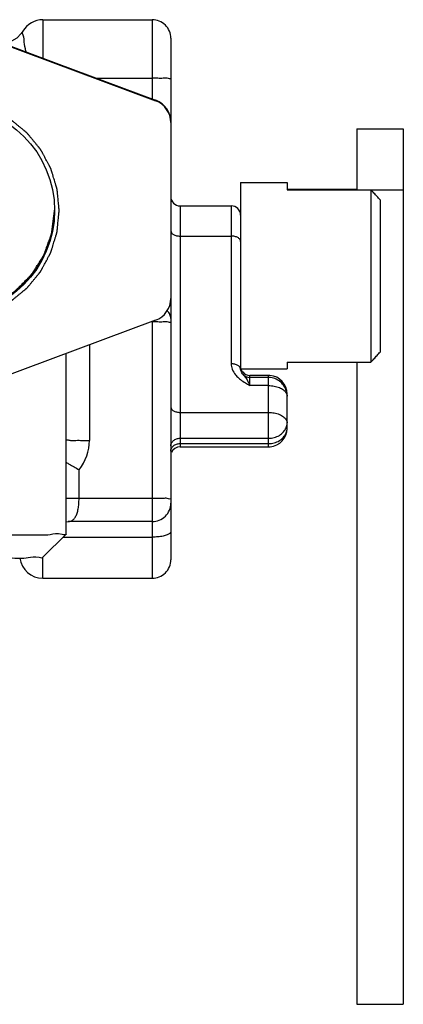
# Model space of a CAD drawing. Header units: millimetres. Extents: x 8 to 399, y 9 to 282.
# Tile 35 of 36: x 292.47 to 296.6, y 250.9 to 261.47. Entities that reach past the tile are written whole.
import ezdxf

# ---------------------------------------------------------------- set-up
doc = ezdxf.new("R2010")
doc.units = ezdxf.units.MM
doc.header["$LTSCALE"] = 23.1
doc.layers.get('0').update_dxf_attribs({"linetype": 'CONTINUOUS'})
doc.layers.add('02___PRT_ALL_AXES', color=7, linetype='CONTINUOUS')

msp = doc.modelspace()

# ---------------------------------------------------------------- linework, layer by layer
at = {"color": 7, "linetype": 'Continuous'}
for p, q in [((292.72396, 261.47076), (292.72396, 261.05645)), ((292.72396, 261.47076), (293.89896, 261.47076)), ((293.89896, 261.47076), (293.89896, 260.61991)), ((292.07219, 261.29859), (292.86627, 261.00355)), ((292.07221, 261.29196), (293.93602, 260.59955)), ((294.09896, 261.27072), (294.09896, 260.3718)), ((292.86627, 261.00355), (293.93602, 260.60614)), ((293.30335, 260.84118), (293.89896, 260.84118)), ((293.93602, 260.60614), (293.93602, 260.59955)), ((294.09896, 260.36521), (294.09896, 256.27941)), ((296.09896, 260.29732), (296.09896, 259.64507)), ((296.09896, 260.29732), (296.59896, 260.29732)), ((296.59896, 260.29732), (296.59896, 250.8953)), ((295.34896, 259.72081), (295.34896, 259.64507)), ((295.34896, 259.65056), (296.09896, 259.65056)), ((295.34896, 259.64507), (296.59896, 259.64507)), ((296.24898, 259.64507), (296.24896, 258.71349)), ((296.34896, 259.53622), (296.34896, 257.89992)), ((294.19896, 259.47081), (294.19896, 256.88256)), ((294.19896, 259.47081), (294.74896, 259.47081)), ((294.74896, 259.47081), (294.74896, 257.77387)), ((294.19896, 259.14649), (294.74896, 259.14649)), ((296.24896, 258.71349), (296.24898, 257.79107)), ((294.84896, 258.46406), (294.84896, 257.71711)), ((293.93602, 258.24322), (292.07221, 257.55081)), ((293.89896, 258.22945), (293.89896, 255.47088)), ((293.93604, 258.22419), (293.89896, 258.22397)), ((293.96076, 258.22405), (293.93604, 258.22419)), ((293.22396, 257.97869), (293.22396, 256.95256)), ((292.97396, 255.94637), (292.97396, 257.88581)), ((295.34896, 257.79107), (295.34896, 257.72081)), ((295.34896, 257.79107), (296.24898, 257.79107)), ((296.09896, 257.79107), (296.09896, 250.8953)), ((294.8503, 257.70498), (294.84896, 257.71732)), ((294.86243, 257.69959), (294.85289, 257.72081)), ((294.87204, 257.68655), (294.86243, 257.69959)), ((294.87009, 257.666), (294.87053, 257.66544)), ((294.87203, 257.68656), (294.87167, 257.687)), ((294.94896, 257.541), (294.94896, 257.65045)), ((295.14896, 257.65045), (294.94896, 257.65045)), ((295.14896, 257.62748), (294.94896, 257.62748)), ((295.14896, 256.88256), (295.14896, 257.65045)), ((295.14896, 257.541), (294.94896, 257.541)), ((295.34896, 257.08256), (295.34896, 257.45045)), ((294.19896, 257.25283), (295.14896, 257.25283)), ((294.19896, 256.97465), (295.14896, 256.97465)), ((294.19896, 256.9179), (295.14896, 256.9179)), ((294.19896, 256.88256), (295.14896, 256.88256)), ((293.11217, 256.32758), (293.11217, 256.63747)), ((293.11217, 256.32758), (292.97396, 256.32725)), ((293.89896, 256.32758), (293.11217, 256.32758)), ((294.09896, 256.27584), (294.09896, 255.67091)), ((292.97396, 256.07596), (292.99498, 256.07941)), ((293.89896, 256.07941), (292.99497, 256.07941)), ((292.72388, 255.69621), (292.97387, 255.94619)), ((292.97396, 255.94637), (292.97387, 255.94619)), ((292.94061, 255.91293), (293.89896, 255.91293)), ((292.72396, 255.47088), (292.72396, 255.69621)), ((292.72396, 255.47088), (293.89896, 255.47088)), ((296.09896, 250.8953), (296.59896, 250.8953))]:
    msp.add_line(p, q, dxfattribs=at)
for points in [[(292.50745, 261.34576), (292.49117, 261.32105), (292.44471, 261.27364), (292.38742, 261.24013), (292.32332, 261.22287), (292.29095, 261.22076)], [(294.87052, 257.66545), (294.86159, 257.67819), (294.8503, 257.70498)]]:
    msp.add_lwpolyline(points, dxfattribs=at)
for centre, radius, start, end in [((292.72396, 261.22076), 0.25, 90, 149.726084), ((293.89896, 261.27076), 0.2, 359.999958, 90), ((293.85011, 260.37488), 0.24671, 68.883229, 69.619854), ((293.84896, 260.36521), 0.24999, 0.000414, 69.620589), ((293.84897, 260.3718), 0.24999, 0.00035, 68.89381), ((294.19896, 259.57081), 0.1, 180.00013, 270), ((294.74896, 259.37081), 0.1, 0, 90), ((293.84896, 258.47756), 0.24999, 290.379411, 359.999586), ((294.9193, 257.7416), 0.07066, 199.652888, 203.357041), ((294.94896, 257.72748), 0.1, 217.932113, 270), ((295.07529, 257.85355), 0.26306, 218.879784, 219.281908), ((294.94896, 257.75045), 0.1, 219.390234, 270), ((295.14904, 257.4506), 0.19985, 85.474135, 90.022446), ((295.14896, 257.45045), 0.2, 0, 85.454983), ((295.14896, 257.08256), 0.2, 275.027337, 360), ((292.72398, 256.95256), 0.49998, 320.933995, 359.999875), ((294.19896, 256.78256), 0.1, 90, 157.500171), ((295.14903, 257.08255), 0.19998, 269.979713, 275.007507), ((293.89896, 256.27941), 0.2, 270, 0.000002), ((292.72396, 255.72088), 0.25, 187.69125, 270), ((293.89896, 255.67088), 0.2, 270, 0.000039)]:
    msp.add_arc(centre, radius, start, end, dxfattribs=at)
for points, start_tangent, end_tangent in [([(292.5429, 261.12364), (292.54132, 261.13159), (292.52347, 261.23113), (292.51276, 261.30381), (292.50797, 261.34112)], (-0.19780984, 0.98024041), (0.99385047, 0.11073051)), ([(294.09896, 260.84265), (294.06076, 260.84179), (294.01652, 260.84146), (293.96076, 260.84125), (293.89896, 260.84118)], (0, -1), (-1, 0)), ([(296.34896, 259.53622), (296.31634, 259.57196), (296.28301, 259.60825), (296.24898, 259.64507)], (-0.67266448, 0.73994763), (-0.67984482, 0.733356)), ([(291.72396, 258.31106), (291.77764, 258.31698), (291.80448, 258.31994), (291.83133, 258.32291), (291.85817, 258.32587), (291.88501, 258.32883), (291.89843, 258.33032), (291.91185, 258.3318), (291.92527, 258.33328), (291.93869, 258.33476), (291.9454, 258.3355), (291.95211, 258.33624), (291.95882, 258.33698), (291.96218, 258.33735), (291.96386, 258.33754), (291.96553, 258.33772), (291.96721, 258.33791), (291.96805, 258.338), (291.96889, 258.3381), (291.96931, 258.33814), (291.96972, 258.33827), (291.97053, 258.33855), (291.97215, 258.3391), (291.97539, 258.34022), (291.97863, 258.34134), (291.98187, 258.34245), (291.98512, 258.34357), (291.9916, 258.3458), (292.00457, 258.35027), (292.01754, 258.35473), (292.04348, 258.36366), (292.06941, 258.37259), (292.09535, 258.38153), (292.12129, 258.39046), (292.13426, 258.39492), (292.14723, 258.39939), (292.16019, 258.40385), (292.17316, 258.40832), (292.17965, 258.41055), (292.18613, 258.41278), (292.19262, 258.41502), (292.19586, 258.41613), (292.1991, 258.41725), (292.20234, 258.41836), (292.20396, 258.41892), (292.20477, 258.4192), (292.20558, 258.41948), (292.20639, 258.41976), (292.20713, 258.42019), (292.20786, 258.42064), (292.20859, 258.42109), (292.21151, 258.4229), (292.21442, 258.4247), (292.21733, 258.42651), (292.22316, 258.43012), (292.22899, 258.43374), (292.23482, 258.43735), (292.24648, 258.44458), (292.26979, 258.45903), (292.29311, 258.47349), (292.33973, 258.5024), (292.35139, 258.50963), (292.36305, 258.51685), (292.3747, 258.52408), (292.38636, 258.53131), (292.39802, 258.53854), (292.40385, 258.54215), (292.40968, 258.54576), (292.41259, 258.54757), (292.4155, 258.54938), (292.41696, 258.55028), (292.41842, 258.55119), (292.41984, 258.55213), (292.42045, 258.55273), (292.42106, 258.55334), (292.42228, 258.55454), (292.4235, 258.55574), (292.42595, 258.55815), (292.42839, 258.56056), (292.43083, 258.56297), (292.43571, 258.56778), (292.4406, 258.5726), (292.44548, 258.57741), (292.45036, 258.58223), (292.46013, 258.59186), (292.46989, 258.60149), (292.48943, 258.62075), (292.50896, 258.64001), (292.52849, 258.65927), (292.54802, 258.67853), (292.55779, 258.68816), (292.56755, 258.69779), (292.57244, 258.70261), (292.57732, 258.70742), (292.5822, 258.71224), (292.58709, 258.71705), (292.58953, 258.71946), (292.59197, 258.72187), (292.59441, 258.72428), (292.59563, 258.72548), (292.59685, 258.72668), (292.59746, 258.72728), (292.59807, 258.72789), (292.59904, 258.7293), (292.59996, 258.73074), (292.60089, 258.73219), (292.60273, 258.73507), (292.60458, 258.73796), (292.60828, 258.74374), (292.61197, 258.74952), (292.61936, 258.76107), (292.62675, 258.77263), (292.63414, 258.78418), (292.64153, 258.79574), (292.64892, 258.80729), (292.67848, 258.85351), (292.69326, 258.87662), (292.70804, 258.89973), (292.71543, 258.91128), (292.71912, 258.91706), (292.72282, 258.92284), (292.72651, 258.92861), (292.72836, 258.9315), (292.73021, 258.93439), (292.73205, 258.93728), (292.73252, 258.938), (292.73298, 258.93873), (292.73342, 258.93946), (292.7337, 258.94025), (292.73399, 258.94104), (292.73428, 258.94184), (292.73485, 258.94342), (292.736, 258.9466), (292.73715, 258.94977), (292.7383, 258.95295), (292.7406, 258.95929), (292.74289, 258.96564), (292.74519, 258.97199), (292.74979, 258.98469), (292.75438, 258.99738), (292.75898, 259.01008), (292.76358, 259.02277), (292.77277, 259.04817), (292.78196, 259.07356), (292.79115, 259.09895), (292.80034, 259.12434), (292.80494, 259.13704), (292.80954, 259.14973), (292.81183, 259.15608), (292.81298, 259.15925), (292.81413, 259.16243), (292.81528, 259.1656), (292.81643, 259.16878), (292.817, 259.17036), (292.81729, 259.17116), (292.81742, 259.17156), (292.81748, 259.17199), (292.81758, 259.17285), (292.81769, 259.17371), (292.81791, 259.17544), (292.81812, 259.17716), (292.81834, 259.17888), (292.81877, 259.18233), (292.81963, 259.18922), (292.82049, 259.19611), (292.82135, 259.20301), (292.82307, 259.21679), (292.82479, 259.23058), (292.82651, 259.24436), (292.82823, 259.25815), (292.83168, 259.28572), (292.83512, 259.31329), (292.83856, 259.34086), (292.842, 259.36843), (292.84889, 259.42357)], (0.99396128, 0.10973141), (0.1239002, 0.99229468)), ([(294.09896, 259.20324), (294.10657, 259.18152), (294.12825, 259.16311), (294.16069, 259.15081), (294.19896, 259.14649)], (0, -1), (1, 0)), ([(294.09896, 258.2609), (294.08917, 258.30428), (294.06076, 258.34341), (294.05924, 258.34487)], (0, 1), (-0.72838974, 0.68516304)), ([(294.09896, 258.22544), (294.06076, 258.22458), (294.01652, 258.22425), (293.96076, 258.22405)], (0, -1), (-0.99982675, 0.01861354)), ([(296.24898, 257.79107), (296.283, 257.82787), (296.31633, 257.86416), (296.34896, 257.89992)], (0.67984482, 0.733356), (0.67266448, 0.73994763)), ([(294.84896, 257.71732), (294.84135, 257.73883), (294.81967, 257.75725), (294.78723, 257.76955), (294.74896, 257.77387)], (-0.00710054, 0.99997479), (-1, -0.00000095)), ([(294.74896, 257.77387), (294.76003, 257.71553), (294.79445, 257.65723), (294.82821, 257.62232)], (0.00006283, -1), (0.74813184, -0.66355011)), ([(294.82821, 257.62232), (294.84727, 257.60648), (294.90084, 257.56963)], (0.74813184, -0.66355011), (0.84929388, -0.52792035)), ([(294.8591, 257.70448), (294.85443, 257.71359)], (-0.50943697, 0.86050797), (-0.39637051, 0.91809064)), ([(294.8705, 257.68843), (294.8591, 257.70448)], (-0.62765163, 0.77849434), (-0.50943698, 0.86050797)), ([(294.87053, 257.66545), (294.87174, 257.66393), (294.89805, 257.63215)], (0.61745518, -0.78660607), (0.61460523, -0.78883485)), ([(294.89805, 257.63215), (294.92486, 257.59118), (294.94896, 257.541)], (0.61460523, -0.78883485), (0.38685827, -0.92213919)), ([(295.34896, 257.42748), (295.34112, 257.48293), (295.31802, 257.53433), (295.28051, 257.57813), (295.2306, 257.61006), (295.172, 257.62615), (295.14896, 257.62747)], (0, 1), (-0.99999997, -0.00023129)), ([(294.90084, 257.56963), (294.94896, 257.541)], (0.84929388, -0.52792035), (0.86472179, -0.50225115)), ([(295.14896, 257.541), (295.21096, 257.5354), (295.26685, 257.51918), (295.31109, 257.49395), (295.33938, 257.46219), (295.34896, 257.42748)], (1, 0), (0, -1)), ([(295.34896, 257.45045), (295.33917, 257.50083), (295.31075, 257.54626), (295.30206, 257.55532)], (0, 1), (-0.71802433, 0.696018)), ([(294.09896, 257.30959), (294.10657, 257.28787), (294.12825, 257.26946), (294.16069, 257.25715), (294.19896, 257.25283)], (0, -1), (1, 0)), ([(295.14896, 257.25283), (295.21096, 257.24724), (295.26685, 257.23101), (295.31109, 257.20579), (295.33938, 257.17403), (295.34896, 257.13932)], (1, 0), (0, -1)), ([(295.14896, 256.97465), (295.21083, 256.98273), (295.26656, 257.00613), (295.31079, 257.04256), (295.33918, 257.08845), (295.34896, 257.13932)], (1, 0.00000001), (0, 1)), ([(295.14896, 256.9179), (295.21075, 256.92595), (295.26651, 256.94934), (295.31075, 256.98577), (295.33917, 257.03167), (295.34896, 257.08256)], (1, 0), (0, 1)), ([(292.97396, 256.95073), (292.98662, 256.95915)], (0, 1), (0.9985378, -0.05405796)), ([(292.98662, 256.95915), (293.0217, 256.95181), (293.07701, 256.95221), (293.1467, 256.95247), (293.22396, 256.95256)], (0.9985378, -0.05405796), (1, 0)), ([(294.09896, 256.89232), (294.10657, 256.92383), (294.12825, 256.95054), (294.16069, 256.96839), (294.19896, 256.97465)], (0, 1), (1, 0)), ([(294.09896, 256.83556), (294.10657, 256.86707), (294.1145, 256.87965)], (0, 1), (0.61066318, 0.79189045)), ([(294.1145, 256.87965), (294.12825, 256.89378), (294.16069, 256.91163), (294.19896, 256.9179)], (0.61066318, 0.79189045), (1, 0)), ([(292.97378, 256.71743), (293.00697, 256.69662), (293.05842, 256.66694), (293.11217, 256.63747)], (0.83443709, -0.5511032), (0.87915482, -0.47653626)), ([(292.99505, 256.07941), (293.02537, 256.08507), (293.05232, 256.10253), (293.07421, 256.13102), (293.09104, 256.16959), (293.10287, 256.21678), (293.10987, 256.27054), (293.11217, 256.32758)], (0.99999986, 0.00053771), (0.00000184, 1)), ([(294.09896, 256.32904), (294.06076, 256.32818), (294.01652, 256.32786), (293.96076, 256.32765), (293.89896, 256.32758)], (0, -1), (-1, 0)), ([(292.97396, 255.94619), (292.93102, 255.94253), (292.8014, 255.93872), (292.58688, 255.93511), (292.29336, 255.9318), (291.92968, 255.9289), (291.50565, 255.92647), (291.03264, 255.92459), (290.52372, 255.92331), (289.99288, 255.92266), (289.45471, 255.92266), (288.92388, 255.92331), (288.41498, 255.92459), (287.94199, 255.92647), (287.518, 255.9289), (287.15435, 255.9318), (286.86088, 255.93511), (286.64643, 255.93872), (286.51687, 255.94252), (286.47396, 255.94619)], (-0.01306026, -0.99991471), (-0.01309497, 0.99991426)), ([(294.09896, 255.97148), (294.08917, 255.95339), (294.06076, 255.93707), (294.01652, 255.92411), (293.96076, 255.9158), (293.89896, 255.91293)], (0, -1), (-1, 0)), ([(292.47411, 255.68401), (292.36671, 255.68598), (292.09578, 255.68293), (291.76007, 255.68025), (291.36867, 255.67801), (290.93203, 255.67627), (290.46224, 255.67509), (289.97223, 255.67449), (289.47544, 255.67449), (288.98543, 255.67509), (288.51565, 255.67627), (288.07904, 255.67801), (287.68766, 255.68025), (287.35197, 255.68293), (287.08108, 255.68598), (286.97381, 255.68401)], (-0.99999916, -0.00129347), (-0.99999925, 0.00122418)), ([(292.72396, 255.69621), (292.68434, 255.69282), (292.56472, 255.68931), (292.47411, 255.68401)], (-0.01324715, -0.99991225), (-0.99999916, -0.00129346))]:
    msp.add_spline(points, degree=3, dxfattribs=dict(at, start_tangent=start_tangent, end_tangent=end_tangent))
at = {"color": 2, "linetype": 'Continuous', "start_tangent": (0.99522765, 0.09758031), "end_tangent": (-0.99505584, 0.09931707)}
msp.add_spline([(291.72396, 258.24642), (291.78101, 258.25201), (291.80954, 258.25481), (291.83807, 258.25761), (291.8666, 258.2604), (291.88086, 258.2618), (291.89513, 258.2632), (291.90939, 258.2646), (291.91652, 258.2653), (291.92366, 258.266), (291.93079, 258.2667), (291.93792, 258.2674), (291.94149, 258.26775), (291.94505, 258.26809), (291.94683, 258.26827), (291.94862, 258.26844), (291.9504, 258.26862), (291.95129, 258.26871), (291.95174, 258.26875), (291.95218, 258.26879), (291.95261, 258.26892), (291.95304, 258.26905), (291.9539, 258.26931), (291.95561, 258.26983), (291.95733, 258.27035), (291.95904, 258.27087), (291.96247, 258.2719), (291.9659, 258.27294), (291.97276, 258.27501), (291.97963, 258.27708), (291.98649, 258.27915), (291.99335, 258.28122), (292.00707, 258.28536), (292.02079, 258.28951), (292.03451, 258.29365), (292.06195, 258.30193), (292.08939, 258.31022), (292.10311, 258.31436), (292.11683, 258.3185), (292.13055, 258.32265), (292.13741, 258.32472), (292.14427, 258.32679), (292.15113, 258.32886), (292.158, 258.33093), (292.16143, 258.33197), (292.16486, 258.333), (292.16657, 258.33352), (292.16829, 258.33404), (292.17, 258.33456), (292.17086, 258.33481), (292.17129, 258.33494), (292.17172, 258.33507), (292.17211, 258.33528), (292.17251, 258.33549), (292.1733, 258.33591), (292.17488, 258.33676), (292.17646, 258.3376), (292.17804, 258.33844), (292.18121, 258.34012), (292.18437, 258.3418), (292.1907, 258.34517), (292.19703, 258.34853), (292.20335, 258.35189), (292.20968, 258.35526), (292.22234, 258.36199), (292.23499, 258.36872), (292.24765, 258.37544), (292.27295, 258.3889), (292.29826, 258.40236), (292.31092, 258.40909), (292.32357, 258.41582), (292.33623, 258.42254), (292.34256, 258.42591), (292.34888, 258.42927), (292.35521, 258.43264), (292.36154, 258.436), (292.3647, 258.43768), (292.36787, 258.43936), (292.36945, 258.44021), (292.37103, 258.44105), (292.37261, 258.44189), (292.3734, 258.44231), (292.3738, 258.44252), (292.37419, 258.44273), (292.37455, 258.44302), (292.3749, 258.44331), (292.3756, 258.44388), (292.37702, 258.44504), (292.37843, 258.44619), (292.37984, 258.44735), (292.38266, 258.44966), (292.38548, 258.45197), (292.39113, 258.45659), (292.39677, 258.46121), (292.40241, 258.46583), (292.40806, 258.47045), (292.41935, 258.47969), (292.43064, 258.48893), (292.44192, 258.49816), (292.4645, 258.51664), (292.48708, 258.53512), (292.49837, 258.54436), (292.50965, 258.5536), (292.52094, 258.56284), (292.52659, 258.56746), (292.53223, 258.57208), (292.53788, 258.5767), (292.54352, 258.58132), (292.54634, 258.58363), (292.54916, 258.58594), (292.55058, 258.58709), (292.55199, 258.58825), (292.5534, 258.5894), (292.5541, 258.58998), (292.55446, 258.59027), (292.55481, 258.59056), (292.55509, 258.5909), (292.55538, 258.59125), (292.55595, 258.59194), (292.55708, 258.59333), (292.55822, 258.59471), (292.55936, 258.59609), (292.56163, 258.59886), (292.56391, 258.60163), (292.56845, 258.60717), (292.573, 258.61271), (292.57755, 258.61824), (292.5821, 258.62378), (292.5912, 258.63486), (292.6003, 258.64593), (292.60939, 258.65701), (292.62759, 258.67916), (292.64578, 258.70131), (292.65488, 258.71238), (292.66398, 258.72346), (292.67307, 258.73453), (292.67762, 258.74007), (292.68217, 258.74561), (292.68672, 258.75114), (292.69127, 258.75668), (292.69354, 258.75945), (292.69582, 258.76222), (292.69695, 258.7636), (292.69809, 258.76499), (292.69923, 258.76637), (292.6998, 258.76706), (292.70008, 258.76741), (292.70037, 258.76776), (292.70058, 258.76815), (292.70079, 258.76855), (292.70121, 258.76933), (292.70206, 258.77091), (292.7029, 258.77249), (292.70375, 258.77407), (292.70544, 258.77723), (292.70714, 258.78039), (292.71052, 258.7867), (292.71391, 258.79302), (292.7173, 258.79933), (292.72068, 258.80565), (292.72746, 258.81828), (292.73423, 258.83091), (292.741, 258.84354), (292.75455, 258.8688), (292.76809, 258.89406), (292.77487, 258.9067), (292.78164, 258.91933), (292.78841, 258.93196), (292.7918, 258.93827), (292.79518, 258.94459), (292.79857, 258.9509), (292.80196, 258.95722), (292.80365, 258.96038), (292.80534, 258.96354), (292.80619, 258.96511), (292.80704, 258.96669), (292.80788, 258.96827), (292.80831, 258.96906), (292.80852, 258.96946), (292.80873, 258.96985), (292.80886, 258.97028), (292.80899, 258.97071), (292.80925, 258.97156), (292.80978, 258.97328), (292.8103, 258.97499), (292.81083, 258.9767), (292.81187, 258.98013), (292.81292, 258.98356), (292.81502, 258.99041), (292.81711, 258.99726), (292.81921, 259.00412), (292.8213, 259.01097), (292.82549, 259.02467), (292.82968, 259.03838), (292.83387, 259.05209), (292.84225, 259.0795), (292.85063, 259.10691), (292.85482, 259.12061), (292.85902, 259.13432), (292.86321, 259.14803), (292.8653, 259.15488), (292.8674, 259.16173), (292.86949, 259.16859), (292.87159, 259.17544), (292.87263, 259.17886), (292.87368, 259.18229), (292.87421, 259.184), (292.87473, 259.18572), (292.87525, 259.18743), (292.87552, 259.18829), (292.87565, 259.18872), (292.87578, 259.18914), (292.87582, 259.1896), (292.87587, 259.19005), (292.87596, 259.19096), (292.87614, 259.19277), (292.87632, 259.19459), (292.8765, 259.1964), (292.87686, 259.20003), (292.87723, 259.20366), (292.87795, 259.21092), (292.87867, 259.21817), (292.8794, 259.22543), (292.88012, 259.23269), (292.88157, 259.2472), (292.88302, 259.26172), (292.88447, 259.27623), (292.88737, 259.30526), (292.89027, 259.3343), (292.89171, 259.34881), (292.89316, 259.36333), (292.89461, 259.37784), (292.89534, 259.3851), (292.89606, 259.39236), (292.89679, 259.39961), (292.89751, 259.40687), (292.89787, 259.4105), (292.89823, 259.41413), (292.89842, 259.41594), (292.8986, 259.41776), (292.89878, 259.41957), (292.89887, 259.42048), (292.89891, 259.42093), (292.89896, 259.42139), (292.89891, 259.42183), (292.89887, 259.42228), (292.89878, 259.42317), (292.89861, 259.42495), (292.89843, 259.42673), (292.89826, 259.42852), (292.89791, 259.43208), (292.89756, 259.43565), (292.89686, 259.44278), (292.89616, 259.44991), (292.89546, 259.45704), (292.89476, 259.46418), (292.89336, 259.47844), (292.89197, 259.4927), (292.89057, 259.50697), (292.88777, 259.5355), (292.88497, 259.56402), (292.88357, 259.57829), (292.88218, 259.59255), (292.88078, 259.60681), (292.88008, 259.61395), (292.87938, 259.62108), (292.87868, 259.62821), (292.87798, 259.63534), (292.87763, 259.63891), (292.87728, 259.64247), (292.87711, 259.64426), (292.87693, 259.64604), (292.87676, 259.64782), (292.87667, 259.64871), (292.87662, 259.64916), (292.87658, 259.6496), (292.87645, 259.65003), (292.87632, 259.65046), (292.87606, 259.65132), (292.87555, 259.65303), (292.87503, 259.65475), (292.87451, 259.65646), (292.87347, 259.65989), (292.87244, 259.66333), (292.87037, 259.67019), (292.8683, 259.67705), (292.86622, 259.68391), (292.86415, 259.69077), (292.86001, 259.70449), (292.85587, 259.71821), (292.85173, 259.73193), (292.84344, 259.75937), (292.83516, 259.78681), (292.83101, 259.80053), (292.82687, 259.81425), (292.82273, 259.82797), (292.82066, 259.83483), (292.81859, 259.84169), (292.81651, 259.84855), (292.81444, 259.85541), (292.81341, 259.85884), (292.81237, 259.86227), (292.81185, 259.86399), (292.81134, 259.8657), (292.81082, 259.86742), (292.81056, 259.86827), (292.81043, 259.8687), (292.8103, 259.86913), (292.81009, 259.86953), (292.80988, 259.86992), (292.80946, 259.87071), (292.80862, 259.87229), (292.80778, 259.87388), (292.80694, 259.87546), (292.80525, 259.87862), (292.80357, 259.88179), (292.80021, 259.88811), (292.79684, 259.89444), (292.79348, 259.90077), (292.79011, 259.90709), (292.78339, 259.91975), (292.77666, 259.9324), (292.76993, 259.94506), (292.75647, 259.97037), (292.74301, 259.99568), (292.73628, 260.00833), (292.72956, 260.02099), (292.72283, 260.03364), (292.71946, 260.03997), (292.7161, 260.04629), (292.71273, 260.05262), (292.70937, 260.05895), (292.70769, 260.06211), (292.70601, 260.06528), (292.70516, 260.06686), (292.70432, 260.06844), (292.70348, 260.07002), (292.70306, 260.07081), (292.70285, 260.07121), (292.70264, 260.0716), (292.70235, 260.07196), (292.70206, 260.07231), (292.70149, 260.07301), (292.70033, 260.07443), (292.69918, 260.07584), (292.69802, 260.07725), (292.69571, 260.08007), (292.6934, 260.08289), (292.68878, 260.08854), (292.68416, 260.09418), (292.67954, 260.09982), (292.67492, 260.10547), (292.66568, 260.11676), (292.65644, 260.12804), (292.6472, 260.13933), (292.62872, 260.16191), (292.61025, 260.18448), (292.60101, 260.19577), (292.59177, 260.20706), (292.58253, 260.21835), (292.57791, 260.22399), (292.57329, 260.22964), (292.56867, 260.23528), (292.56405, 260.24093), (292.56174, 260.24375), (292.55943, 260.24657), (292.55827, 260.24798), (292.55712, 260.24939), (292.55596, 260.2508), (292.55539, 260.25151), (292.5551, 260.25186), (292.55481, 260.25221), (292.55446, 260.2525), (292.55412, 260.25278), (292.55342, 260.25335), (292.55204, 260.25449), (292.55066, 260.25563), (292.54927, 260.25676), (292.5465, 260.25904), (292.54373, 260.26131), (292.5382, 260.26586), (292.53266, 260.27041), (292.52712, 260.27496), (292.52158, 260.2795), (292.51051, 260.2886), (292.49943, 260.2977), (292.48836, 260.3068), (292.46621, 260.32499), (292.44406, 260.34318), (292.43298, 260.35228), (292.42191, 260.36138), (292.41083, 260.37047), (292.40529, 260.37502), (292.39976, 260.37957), (292.39422, 260.38412), (292.38868, 260.38867), (292.38591, 260.39094), (292.38314, 260.39322), (292.38176, 260.39435), (292.38037, 260.39549), (292.37899, 260.39663), (292.3783, 260.3972), (292.37795, 260.39748), (292.37761, 260.39777), (292.37721, 260.39798), (292.37682, 260.39819), (292.37603, 260.39861), (292.37445, 260.39946), (292.37287, 260.40031), (292.37129, 260.40115), (292.36813, 260.40285), (292.36497, 260.40454), (292.35866, 260.40793), (292.35234, 260.41131), (292.34603, 260.4147), (292.33971, 260.41808), (292.32708, 260.42486), (292.31445, 260.43163), (292.30182, 260.4384), (292.27656, 260.45195), (292.25129, 260.46549), (292.23866, 260.47227), (292.22603, 260.47904), (292.2134, 260.48581), (292.20708, 260.4892), (292.20077, 260.49258), (292.19445, 260.49597), (292.18814, 260.49936), (292.18498, 260.50105), (292.18182, 260.50274), (292.18024, 260.50359), (292.17866, 260.50444), (292.17708, 260.50528), (292.17629, 260.50571), (292.1759, 260.50592), (292.17551, 260.50613), (292.17508, 260.50626), (292.17465, 260.50639), (292.17379, 260.50665), (292.17208, 260.50718), (292.17037, 260.5077), (292.16865, 260.50822), (292.16523, 260.50927), (292.1618, 260.51032), (292.15495, 260.51241), (292.14809, 260.51451), (292.14124, 260.5166), (292.13439, 260.5187), (292.12068, 260.52289), (292.10697, 260.52708), (292.09327, 260.53127), (292.06586, 260.53965), (292.03844, 260.54803), (292.02474, 260.55222), (292.01103, 260.55641), (291.99732, 260.5606), (291.99047, 260.5627), (291.98362, 260.56479), (291.97677, 260.56689), (291.96991, 260.56898), (291.96649, 260.57003), (291.96306, 260.57108), (291.96135, 260.5716), (291.95963, 260.57213), (291.95792, 260.57265), (291.95706, 260.57291), (291.95663, 260.57304), (291.95621, 260.57317), (291.95575, 260.57322), (291.9553, 260.57326), (291.95439, 260.57335), (291.95258, 260.57354), (291.95076, 260.57372), (291.94895, 260.5739), (291.94532, 260.57426), (291.94169, 260.57462), (291.93443, 260.57535), (291.92717, 260.57607), (291.91992, 260.5768), (291.91266, 260.57752), (291.89814, 260.57897), (291.88363, 260.58042), (291.86911, 260.58187), (291.84008, 260.58476), (291.81105, 260.58766), (291.78202, 260.59056), (291.75299, 260.59346), (291.72396, 260.59635)], degree=3, dxfattribs=at)
at = {"layer": '02___PRT_ALL_AXES', "color": 7, "linetype": 'Continuous'}
for p, q in [((294.84896, 259.72081), (295.34896, 259.72081)), ((294.84896, 259.72073), (294.84896, 257.71712)), ((294.84896, 257.72081), (295.34896, 257.72081))]:
    msp.add_line(p, q, dxfattribs=at)
msp.add_circle((291.72398, 259.4214), 1.12498, dxfattribs=at)
for points, start_tangent, end_tangent in [([(291.72396, 258.31106), (291.99319, 258.34374), (292.24677, 258.43991), (292.46997, 258.59397), (292.64982, 258.79697), (292.77585, 259.03711), (292.84076, 259.30042), (292.84885, 259.42143)], (1, 0), (0.01294328, 0.99991623)), ([(294.84896, 259.08973), (294.84135, 259.11145), (294.81967, 259.12986), (294.78723, 259.14217), (294.74896, 259.14649)], (0, 1), (-1, 0))]:
    msp.add_spline(points, degree=3, dxfattribs=dict(at, start_tangent=start_tangent, end_tangent=end_tangent))

doc.saveas('drawing.dxf')
